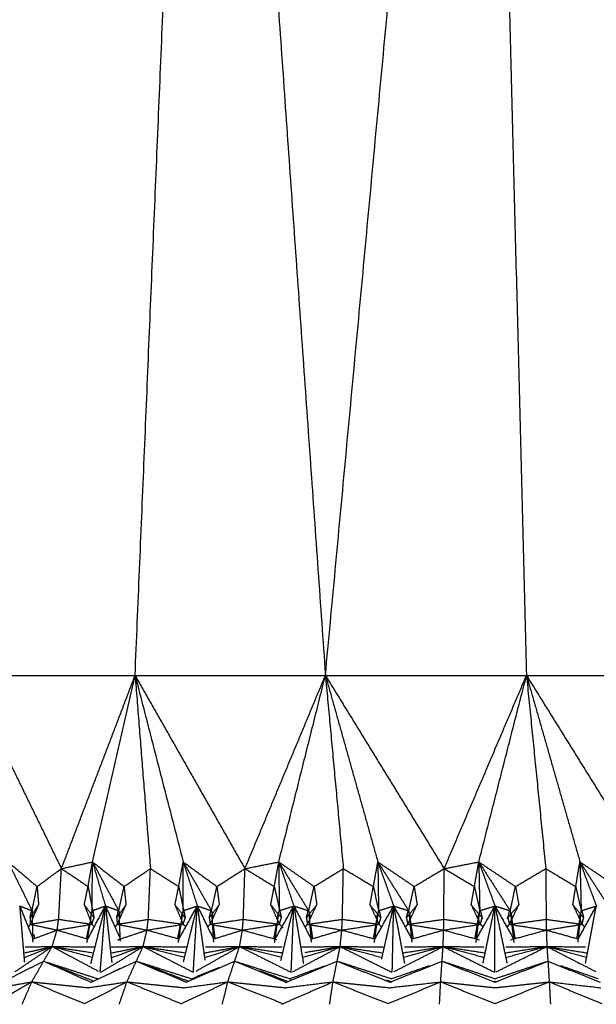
# Model space of a CAD drawing. Header units: millimetres. Extents: x 0 to 20, y 0 to 45.7.
# Tile 56 of 77: x 5.949 to 6.793, y 33.658 to 35.097. Entities that reach past the tile are written whole.
import ezdxf

# ---------------------------------------------------------------- set-up
doc = ezdxf.new("R2010")
doc.units = ezdxf.units.MM
doc.header["$MEASUREMENT"] = 0
doc.layers.add('Make2D$visible$lines', color=7, linetype='Continuous', true_color=0x000000)

msp = doc.modelspace()

# ---------------------------------------------------------------- linework, layer by layer
at = {"layer": 'Make2D$visible$lines'}
for points in [[(6.1178, 34.1387), (6.1697, 35.375), (6.2216, 36.6114)], [(6.2216, 36.6114), (6.309, 35.375), (6.3963, 34.1387)], [(6.3963, 34.1387), (6.5117, 35.375), (6.627, 36.6114)], [(6.627, 36.6114), (6.6588, 35.375), (6.6905, 34.1387)], [(5.8723, 34.1387), (5.9411, 33.9975), (6.01, 33.8563)], [(5.8723, 34.1387), (5.995, 34.1387), (6.1178, 34.1387)], [(6.01, 33.8563), (6.0639, 33.9975), (6.1178, 34.1387)], [(6.0555, 33.8661), (6.0866, 34.0024), (6.1178, 34.1387)], [(6.1178, 34.1387), (6.129, 33.9975), (6.1403, 33.8563)], [(6.1178, 34.1387), (6.153, 34.0024), (6.1882, 33.8661)], [(6.1178, 34.1387), (6.1981, 33.9975), (6.2785, 33.8563)], [(6.1178, 34.1387), (6.2571, 34.1387), (6.3963, 34.1387)], [(6.2785, 33.8563), (6.3374, 33.9975), (6.3963, 34.1387)], [(6.3281, 33.8661), (6.3622, 34.0024), (6.3963, 34.1387)], [(6.3963, 34.1387), (6.4094, 33.9975), (6.4225, 33.8563)], [(6.3963, 34.1387), (6.4347, 34.0024), (6.473, 33.8661)], [(6.3963, 34.1387), (6.4832, 33.9975), (6.57, 33.8563)], [(6.3963, 34.1387), (6.5434, 34.1387), (6.6905, 34.1387)], [(6.57, 33.8563), (6.6303, 33.9975), (6.6905, 34.1387)], [(6.6207, 33.8661), (6.6556, 34.0024), (6.6905, 34.1387)], [(6.6905, 34.1387), (6.7046, 33.9975), (6.7187, 33.8563)], [(6.6905, 34.1387), (6.7296, 34.0024), (6.7687, 33.8661)], [(6.6905, 34.1387), (6.7784, 33.9975), (6.8662, 33.8563)], [(6.6905, 34.1387), (6.8361, 34.1387), (6.9818, 34.1387)], [(5.932, 33.8661), (5.9532, 33.8482), (5.9744, 33.8302)], [(5.932, 33.8661), (5.9495, 33.8304), (5.967, 33.7947)], [(6.01, 33.8563), (6.0327, 33.8612), (6.0555, 33.8661)], [(6.049, 33.8302), (6.0522, 33.8482), (6.0555, 33.8661)], [(6.0549, 33.7948), (6.0552, 33.8305), (6.0555, 33.8661)], [(6.0555, 33.8661), (6.0785, 33.8482), (6.1016, 33.8302)], [(6.0555, 33.8661), (6.0747, 33.8304), (6.094, 33.7947)], [(6.0555, 33.8661), (6.0649, 33.8339), (6.0744, 33.8018)], [(6.1816, 33.8302), (6.1849, 33.8482), (6.1882, 33.8661)], [(6.1882, 33.8661), (6.2128, 33.8482), (6.2375, 33.8302)], [(6.1882, 33.8661), (6.2089, 33.8304), (6.2296, 33.7947)], [(6.1882, 33.8661), (6.1985, 33.8339), (6.2088, 33.8018)], [(6.1882, 33.7948), (6.1882, 33.8305), (6.1882, 33.8661)], [(6.2785, 33.8563), (6.3033, 33.8612), (6.3281, 33.8661)], [(6.3215, 33.8302), (6.3248, 33.8482), (6.3281, 33.8661)], [(6.3281, 33.8661), (6.3539, 33.8482), (6.3797, 33.8302)], [(6.3281, 33.8661), (6.3499, 33.8304), (6.3718, 33.7947)], [(6.3281, 33.8661), (6.3391, 33.8339), (6.3501, 33.8018)], [(6.3281, 33.8661), (6.3284, 33.8305), (6.3286, 33.7948)], [(6.4665, 33.8302), (6.4698, 33.8482), (6.473, 33.8661)], [(6.473, 33.8661), (6.4996, 33.8482), (6.5261, 33.8302)], [(6.473, 33.8661), (6.4956, 33.8304), (6.5182, 33.7947)], [(6.473, 33.8661), (6.4846, 33.8339), (6.4961, 33.8018)], [(6.473, 33.8661), (6.4735, 33.8305), (6.474, 33.7948)], [(6.57, 33.8563), (6.5954, 33.8612), (6.6207, 33.8661)], [(6.6143, 33.8302), (6.6175, 33.8482), (6.6207, 33.8661)], [(6.6207, 33.8661), (6.6475, 33.8482), (6.6744, 33.8302)], [(6.6207, 33.8661), (6.6437, 33.8304), (6.6667, 33.7947)], [(6.6207, 33.8661), (6.6325, 33.8339), (6.6444, 33.8018)], [(6.6207, 33.8661), (6.6214, 33.8305), (6.6221, 33.7948)], [(6.7626, 33.8302), (6.7656, 33.8482), (6.7687, 33.8661)], [(6.7687, 33.8661), (6.7954, 33.8482), (6.8222, 33.8302)], [(6.7687, 33.8661), (6.7917, 33.8304), (6.8148, 33.7947)], [(6.7687, 33.8661), (6.7807, 33.8339), (6.7927, 33.8018)], [(6.7687, 33.8661), (6.7696, 33.8305), (6.7705, 33.7948)], [(5.9744, 33.8302), (5.9922, 33.8433), (6.01, 33.8563)], [(6.006, 33.7823), (6.008, 33.8193), (6.01, 33.8563)], [(6.01, 33.8563), (6.0295, 33.8433), (6.049, 33.8302)], [(6.1016, 33.8302), (6.121, 33.8433), (6.1403, 33.8563)], [(6.1371, 33.7823), (6.1387, 33.8193), (6.1403, 33.8563)], [(6.1403, 33.8563), (6.1609, 33.8433), (6.1816, 33.8302)], [(6.2375, 33.8302), (6.258, 33.8433), (6.2785, 33.8563)], [(6.2762, 33.7823), (6.2774, 33.8193), (6.2785, 33.8563)], [(6.2785, 33.8563), (6.3, 33.8433), (6.3215, 33.8302)], [(6.3797, 33.8302), (6.4011, 33.8433), (6.4225, 33.8563)], [(6.4211, 33.7823), (6.4218, 33.8193), (6.4225, 33.8563)], [(6.4225, 33.8563), (6.4445, 33.8433), (6.4665, 33.8302)], [(6.5261, 33.8302), (6.5481, 33.8433), (6.57, 33.8563)], [(6.5696, 33.7823), (6.5698, 33.8193), (6.57, 33.8563)], [(6.57, 33.8563), (6.5922, 33.8433), (6.6143, 33.8302)], [(6.6744, 33.8302), (6.6966, 33.8433), (6.7187, 33.8563)], [(6.7187, 33.8563), (6.719, 33.8193), (6.7192, 33.7823)], [(6.7187, 33.8563), (6.7407, 33.8433), (6.7626, 33.8302)], [(5.967, 33.7947), (5.9707, 33.8125), (5.9744, 33.8302)], [(5.9744, 33.8302), (5.9755, 33.8168), (5.9766, 33.8034)], [(6.0434, 33.8034), (6.0462, 33.8168), (6.049, 33.8302)], [(6.049, 33.8302), (6.0534, 33.8073), (6.0577, 33.7843)], [(6.094, 33.7947), (6.0978, 33.8125), (6.1016, 33.8302)], [(6.1016, 33.8302), (6.103, 33.8168), (6.1045, 33.8034)], [(6.1761, 33.8034), (6.1789, 33.8168), (6.1816, 33.8302)], [(6.1816, 33.8302), (6.1864, 33.8073), (6.1912, 33.7843)], [(6.2296, 33.7947), (6.2335, 33.8125), (6.2375, 33.8302)], [(6.2375, 33.8302), (6.2392, 33.8168), (6.2409, 33.8034)], [(6.3162, 33.8034), (6.3189, 33.8168), (6.3215, 33.8302)], [(6.3215, 33.8302), (6.3267, 33.8073), (6.3318, 33.7843)], [(6.3718, 33.7947), (6.3757, 33.8125), (6.3797, 33.8302)], [(6.3797, 33.8302), (6.3817, 33.8168), (6.3836, 33.8034)], [(6.4614, 33.8034), (6.464, 33.8168), (6.4665, 33.8302)], [(6.4665, 33.8302), (6.4703, 33.8125), (6.474, 33.7948)], [(6.5182, 33.7947), (6.5222, 33.8125), (6.5261, 33.8302)], [(6.5261, 33.8302), (6.5283, 33.8168), (6.5305, 33.8034)], [(6.6096, 33.8034), (6.612, 33.8168), (6.6143, 33.8302)], [(6.6143, 33.8302), (6.6182, 33.8125), (6.6221, 33.7948)], [(6.6667, 33.7947), (6.6705, 33.8125), (6.6744, 33.8302)], [(6.6744, 33.8302), (6.6768, 33.8168), (6.6792, 33.8034)], [(6.7583, 33.8034), (6.7604, 33.8168), (6.7626, 33.8302)], [(6.7626, 33.8302), (6.7666, 33.8125), (6.7705, 33.7948)], [(5.9489, 33.8018), (5.9524, 33.7607), (5.9558, 33.7196)], [(5.9489, 33.8018), (5.9584, 33.7785), (5.9678, 33.7551)], [(5.9489, 33.8018), (5.958, 33.7983), (5.967, 33.7947)], [(5.9641, 33.7843), (5.9703, 33.7939), (5.9766, 33.8034)], [(5.9646, 33.775), (5.9706, 33.7892), (5.9766, 33.8034)], [(6.0434, 33.8034), (6.0506, 33.7939), (6.0577, 33.7843)], [(6.0434, 33.8034), (6.049, 33.7892), (6.0546, 33.775)], [(6.0485, 33.7532), (6.0614, 33.7775), (6.0744, 33.8018)], [(6.0532, 33.7177), (6.0638, 33.7598), (6.0744, 33.8018)], [(6.0553, 33.7949), (6.0648, 33.7983), (6.0744, 33.8018)], [(6.0668, 33.7049), (6.0706, 33.7534), (6.0744, 33.8018)], [(6.0744, 33.8018), (6.079, 33.7605), (6.0837, 33.7192)], [(6.0744, 33.8018), (6.0853, 33.7776), (6.0962, 33.7535)], [(6.0744, 33.8018), (6.0842, 33.7983), (6.094, 33.7947)], [(6.0908, 33.7843), (6.0976, 33.7939), (6.1045, 33.8034)], [(6.0918, 33.775), (6.0981, 33.7892), (6.1045, 33.8034)], [(6.1761, 33.8034), (6.1837, 33.7939), (6.1912, 33.7843)], [(6.1761, 33.8034), (6.1821, 33.7892), (6.1882, 33.775)], [(6.1821, 33.7535), (6.1955, 33.7777), (6.2088, 33.8018)], [(6.1885, 33.7949), (6.1987, 33.7983), (6.2088, 33.8018)], [(6.1886, 33.7199), (6.1987, 33.7609), (6.2088, 33.8018)], [(6.203, 33.7046), (6.2059, 33.7532), (6.2088, 33.8018)], [(6.2088, 33.8018), (6.2144, 33.7623), (6.2199, 33.7227)], [(6.2088, 33.8018), (6.2207, 33.7776), (6.2326, 33.7535)], [(6.2088, 33.8018), (6.2192, 33.7983), (6.2296, 33.7947)], [(6.2263, 33.7843), (6.2336, 33.7939), (6.2409, 33.8034)], [(6.2276, 33.775), (6.2343, 33.7892), (6.2409, 33.8034)], [(6.3162, 33.8034), (6.324, 33.7939), (6.3318, 33.7843)], [(6.3162, 33.8034), (6.3226, 33.7892), (6.3289, 33.775)], [(6.3216, 33.7514), (6.3359, 33.7766), (6.3501, 33.8018)], [(6.329, 33.7949), (6.3396, 33.7983), (6.3501, 33.8018)], [(6.3312, 33.7221), (6.3407, 33.762), (6.3501, 33.8018)], [(6.3462, 33.7047), (6.3482, 33.7533), (6.3501, 33.8018)], [(6.3501, 33.8018), (6.3571, 33.7597), (6.3641, 33.7175)], [(6.3501, 33.8018), (6.3626, 33.778), (6.375, 33.7543)], [(6.3501, 33.8018), (6.3609, 33.7983), (6.3718, 33.7947)], [(6.3684, 33.7843), (6.376, 33.7939), (6.3836, 33.8034)], [(6.3701, 33.775), (6.3769, 33.7892), (6.3836, 33.8034)], [(6.4614, 33.8034), (6.4694, 33.7939), (6.4773, 33.7843)], [(6.4614, 33.8034), (6.4681, 33.7892), (6.4747, 33.775)], [(6.469, 33.7541), (6.4825, 33.7779), (6.4961, 33.8018)], [(6.4744, 33.7949), (6.4852, 33.7983), (6.4961, 33.8018)], [(6.4786, 33.7241), (6.4874, 33.763), (6.4961, 33.8018)], [(6.4941, 33.7049), (6.4951, 33.7533), (6.4961, 33.8018)], [(6.4961, 33.8018), (6.504, 33.76), (6.5119, 33.7182)], [(6.4961, 33.8018), (6.5092, 33.7779), (6.5222, 33.754)], [(6.4961, 33.8018), (6.5072, 33.7983), (6.5182, 33.7947)], [(6.5148, 33.7843), (6.5227, 33.7939), (6.5305, 33.8034)], [(6.5168, 33.775), (6.5237, 33.7892), (6.5305, 33.8034)], [(6.6096, 33.8034), (6.6175, 33.7939), (6.6255, 33.7843)], [(6.6096, 33.8034), (6.6164, 33.7892), (6.6231, 33.775)], [(6.6177, 33.7543), (6.631, 33.7781), (6.6444, 33.8018)], [(6.6225, 33.7949), (6.6334, 33.7983), (6.6444, 33.8018)], [(6.6269, 33.7179), (6.6356, 33.7599), (6.6444, 33.8018)], [(6.6444, 33.7045), (6.6444, 33.7532), (6.6444, 33.8018)], [(6.6444, 33.8018), (6.6531, 33.7599), (6.6619, 33.7179)], [(6.6444, 33.8018), (6.6579, 33.7778), (6.6714, 33.7538)], [(6.6444, 33.8018), (6.6555, 33.7983), (6.6667, 33.7947)], [(6.6633, 33.7843), (6.6712, 33.7939), (6.6792, 33.8034)], [(6.6656, 33.775), (6.6724, 33.7892), (6.6792, 33.8034)], [(6.7583, 33.8034), (6.7661, 33.7939), (6.774, 33.7843)], [(6.7583, 33.8034), (6.7651, 33.7892), (6.7719, 33.775)], [(6.7662, 33.7535), (6.7795, 33.7776), (6.7927, 33.8018)], [(6.7709, 33.7949), (6.7818, 33.7983), (6.7927, 33.8018)], [(6.7769, 33.7182), (6.7848, 33.76), (6.7927, 33.8018)], [(5.9641, 33.7843), (5.9652, 33.7896), (5.9664, 33.7949)], [(5.967, 33.7947), (5.9678, 33.7896), (5.9686, 33.7845)], [(5.9671, 33.79), (5.9675, 33.7694), (5.968, 33.7488)], [(6.0475, 33.7484), (6.0512, 33.7716), (6.0549, 33.7947)], [(6.0524, 33.7821), (6.0532, 33.7858), (6.0539, 33.7895)], [(6.0908, 33.7843), (6.0921, 33.7896), (6.0933, 33.7949)], [(6.094, 33.7947), (6.0949, 33.7895), (6.0959, 33.7843)], [(6.0942, 33.79), (6.095, 33.77), (6.0958, 33.7501)], [(6.1811, 33.7485), (6.1846, 33.7716), (6.1882, 33.7947)], [(6.1848, 33.7829), (6.1858, 33.7863), (6.1867, 33.7897)], [(6.2263, 33.7843), (6.2276, 33.7896), (6.2289, 33.7949)], [(6.2296, 33.7947), (6.2307, 33.7894), (6.2319, 33.784)], [(6.2299, 33.7899), (6.2312, 33.7693), (6.2324, 33.7487)], [(6.3252, 33.7827), (6.3262, 33.7862), (6.3272, 33.7897)], [(6.3258, 33.7754), (6.3272, 33.7851), (6.3286, 33.7947)], [(6.3684, 33.7843), (6.3697, 33.7896), (6.371, 33.7949)], [(6.3718, 33.7947), (6.373, 33.7893), (6.3743, 33.7838)], [(6.3722, 33.7899), (6.3727, 33.7827), (6.3733, 33.7754)], [(6.4708, 33.7829), (6.4717, 33.7863), (6.4726, 33.7897)], [(6.4715, 33.7754), (6.4727, 33.7851), (6.474, 33.7947)], [(6.4748, 33.7949), (6.4761, 33.7896), (6.4773, 33.7843)], [(6.5148, 33.7843), (6.5161, 33.7896), (6.5174, 33.7949)], [(6.5182, 33.7947), (6.5192, 33.7851), (6.5201, 33.7754)], [(6.5194, 33.7899), (6.5202, 33.7868), (6.521, 33.7836)], [(6.619, 33.7831), (6.6199, 33.7864), (6.6208, 33.7897)], [(6.6199, 33.7754), (6.621, 33.7851), (6.6221, 33.7947)], [(6.6229, 33.795), (6.6242, 33.7896), (6.6255, 33.7843)], [(6.6633, 33.7843), (6.6645, 33.7896), (6.6658, 33.795)], [(6.6667, 33.7947), (6.6678, 33.7851), (6.6689, 33.7754)], [(6.6679, 33.7899), (6.6688, 33.7867), (6.6697, 33.7834)], [(6.7678, 33.7836), (6.7685, 33.7867), (6.7693, 33.7897)], [(6.7686, 33.7754), (6.7696, 33.7851), (6.7705, 33.7947)], [(6.7714, 33.7949), (6.7727, 33.7896), (6.774, 33.7843)], [(5.9616, 33.7705), (5.9631, 33.7727), (5.9646, 33.775)], [(5.9641, 33.7843), (5.9643, 33.7796), (5.9646, 33.775)], [(5.9646, 33.775), (5.9853, 33.7786), (6.006, 33.7823)], [(5.9646, 33.775), (5.9841, 33.7707), (6.0037, 33.7665)], [(6.0037, 33.7665), (6.0048, 33.7744), (6.006, 33.7823)], [(6.0037, 33.7665), (6.0291, 33.7707), (6.0546, 33.775)], [(6.006, 33.7823), (6.0303, 33.7786), (6.0546, 33.775)], [(6.0469, 33.754), (6.0489, 33.7642), (6.0509, 33.7744)], [(6.0546, 33.775), (6.0561, 33.7796), (6.0577, 33.7843)], [(6.0546, 33.775), (6.0564, 33.7732), (6.0583, 33.7713)], [(6.0885, 33.7706), (6.0901, 33.7728), (6.0918, 33.775)], [(6.0908, 33.7843), (6.0913, 33.7796), (6.0918, 33.775)], [(6.0918, 33.775), (6.1144, 33.7786), (6.1371, 33.7823)], [(6.0918, 33.775), (6.1135, 33.7707), (6.1352, 33.7665)], [(6.1352, 33.7665), (6.1362, 33.7744), (6.1371, 33.7823)], [(6.1352, 33.7665), (6.1617, 33.7707), (6.1882, 33.775)], [(6.1371, 33.7823), (6.1626, 33.7786), (6.1882, 33.775)], [(6.1802, 33.754), (6.1822, 33.7642), (6.1842, 33.7744)], [(6.1882, 33.775), (6.1897, 33.7796), (6.1912, 33.7843)], [(6.1882, 33.775), (6.19, 33.7732), (6.1919, 33.7715)], [(6.2241, 33.7706), (6.2259, 33.7728), (6.2276, 33.775)], [(6.2263, 33.7843), (6.227, 33.7796), (6.2276, 33.775)], [(6.2276, 33.775), (6.2519, 33.7786), (6.2762, 33.7823)], [(6.2276, 33.775), (6.2513, 33.7707), (6.2749, 33.7665)], [(6.2321, 33.7742), (6.2333, 33.7641), (6.2345, 33.7541)], [(6.2749, 33.7665), (6.2755, 33.7744), (6.2762, 33.7823)], [(6.2749, 33.7665), (6.3019, 33.7707), (6.3289, 33.775)], [(6.2762, 33.7823), (6.3012, 33.7788), (6.3261, 33.7754)], [(6.3209, 33.754), (6.3228, 33.7642), (6.3247, 33.7744)], [(6.322, 33.7485), (6.3239, 33.7615), (6.3257, 33.7746)], [(6.3289, 33.775), (6.3304, 33.7796), (6.3318, 33.7843)], [(6.3289, 33.775), (6.3313, 33.7729), (6.3336, 33.7708)], [(6.3326, 33.7709), (6.3332, 33.7703), (6.3337, 33.7697)], [(6.3664, 33.7707), (6.3683, 33.7728), (6.3701, 33.775)], [(6.3684, 33.7843), (6.3692, 33.7796), (6.3701, 33.775)], [(6.3701, 33.775), (6.3952, 33.7707), (6.4203, 33.7665)], [(6.3733, 33.7754), (6.3972, 33.7788), (6.4211, 33.7823)], [(6.3734, 33.7744), (6.3744, 33.7615), (6.3755, 33.7486)], [(6.3746, 33.7742), (6.376, 33.7641), (6.3774, 33.7541)], [(6.4203, 33.7665), (6.4207, 33.7744), (6.4211, 33.7823)], [(6.4203, 33.7665), (6.4475, 33.7707), (6.4747, 33.775)], [(6.4211, 33.7823), (6.4465, 33.7788), (6.4718, 33.7754)], [(6.4666, 33.754), (6.4685, 33.7642), (6.4703, 33.7743)], [(6.468, 33.7485), (6.4697, 33.7615), (6.4714, 33.7745)], [(6.4705, 33.7755), (6.471, 33.7784), (6.4715, 33.7812)], [(6.4718, 33.7754), (6.4733, 33.7752), (6.4747, 33.775)], [(6.4747, 33.775), (6.476, 33.7796), (6.4773, 33.7843)], [(6.4747, 33.775), (6.4766, 33.7729), (6.4785, 33.7708)], [(6.5131, 33.7707), (6.515, 33.7729), (6.5168, 33.775)], [(6.5148, 33.7843), (6.5158, 33.7796), (6.5168, 33.775)], [(6.5168, 33.775), (6.5431, 33.7707), (6.5693, 33.7665)], [(6.5201, 33.7754), (6.5448, 33.7788), (6.5696, 33.7823)], [(6.5202, 33.782), (6.5207, 33.7788), (6.5212, 33.7756)], [(6.5202, 33.7744), (6.5215, 33.7615), (6.5228, 33.7486)], [(6.5214, 33.7742), (6.523, 33.7641), (6.5246, 33.754)], [(6.5693, 33.7665), (6.5694, 33.7744), (6.5696, 33.7823)], [(6.5693, 33.7665), (6.5962, 33.7707), (6.6231, 33.775)], [(6.5696, 33.7823), (6.5949, 33.7788), (6.6202, 33.7754)], [(6.6152, 33.754), (6.6169, 33.7642), (6.6186, 33.7743)], [(6.6168, 33.7485), (6.6183, 33.7615), (6.6198, 33.7745)], [(6.6188, 33.7756), (6.6193, 33.7785), (6.6198, 33.7814)], [(6.6202, 33.7754), (6.6217, 33.7752), (6.6231, 33.775)], [(6.6231, 33.775), (6.6243, 33.7796), (6.6255, 33.7843)], [(6.6231, 33.775), (6.625, 33.7729), (6.6269, 33.7708)], [(6.6255, 33.7843), (6.6259, 33.7836), (6.6263, 33.7829)], [(6.6618, 33.7708), (6.6637, 33.7729), (6.6656, 33.775)], [(6.6625, 33.7829), (6.6629, 33.7836), (6.6633, 33.7843)], [(6.6633, 33.7843), (6.6644, 33.7796), (6.6656, 33.775)], [(6.6656, 33.775), (6.6672, 33.7752), (6.6689, 33.7754)], [(6.6656, 33.775), (6.6925, 33.7707), (6.7195, 33.7665)], [(6.6689, 33.7754), (6.694, 33.7788), (6.7192, 33.7822)], [(6.6689, 33.7818), (6.6694, 33.7787), (6.6699, 33.7756)], [(6.669, 33.7744), (6.6705, 33.7615), (6.672, 33.7485)], [(6.6702, 33.7743), (6.6719, 33.7641), (6.6736, 33.754)], [(6.7192, 33.7822), (6.7193, 33.7744), (6.7195, 33.7665)], [(6.7192, 33.7822), (6.7441, 33.7788), (6.769, 33.7754)], [(6.7195, 33.7665), (6.7457, 33.7707), (6.7719, 33.775)], [(6.7642, 33.754), (6.7658, 33.7641), (6.7673, 33.7742)], [(6.766, 33.7486), (6.7673, 33.7615), (6.7686, 33.7745)], [(6.7676, 33.7756), (6.768, 33.7786), (6.7685, 33.7816)], [(6.769, 33.7754), (6.7705, 33.7752), (6.7719, 33.775)], [(6.7719, 33.775), (6.773, 33.7796), (6.774, 33.7843)], [(6.7719, 33.775), (6.7738, 33.7729), (6.7757, 33.7707)], [(5.9685, 33.7535), (5.9861, 33.76), (6.0037, 33.7665)], [(5.9698, 33.7601), (5.97, 33.7571), (5.9702, 33.7541)], [(5.9964, 33.7424), (6, 33.7544), (6.0037, 33.7665)], [(6.0037, 33.7665), (6.0261, 33.76), (6.0486, 33.7535)], [(6.0962, 33.7535), (6.1157, 33.76), (6.1352, 33.7665)], [(6.1295, 33.7424), (6.1324, 33.7544), (6.1352, 33.7665)], [(6.1352, 33.7665), (6.1587, 33.76), (6.1821, 33.7535)], [(6.2321, 33.7533), (6.2535, 33.7599), (6.2749, 33.7665)], [(6.2707, 33.7424), (6.2728, 33.7544), (6.2749, 33.7665)], [(6.2749, 33.7665), (6.2998, 33.7597), (6.3248, 33.7529)], [(6.3753, 33.7534), (6.3978, 33.76), (6.4203, 33.7665)], [(6.4178, 33.7424), (6.4191, 33.7544), (6.4203, 33.7665)], [(6.4203, 33.7665), (6.4446, 33.76), (6.4688, 33.7534)], [(6.5224, 33.7534), (6.5458, 33.76), (6.5693, 33.7665)], [(6.5684, 33.7424), (6.5689, 33.7544), (6.5693, 33.7665)], [(6.5693, 33.7665), (6.5954, 33.7594), (6.6215, 33.7523)], [(6.6673, 33.7523), (6.6934, 33.7594), (6.7195, 33.7665)], [(6.7195, 33.7665), (6.7199, 33.7544), (6.7203, 33.7424)], [(6.7195, 33.7665), (6.743, 33.76), (6.7665, 33.7534)], [(5.9421, 33.7056), (5.9693, 33.724), (5.9964, 33.7424)], [(5.9563, 33.7332), (5.9764, 33.7378), (5.9964, 33.7424)], [(5.9568, 33.7269), (5.9766, 33.7347), (5.9964, 33.7424)], [(5.9568, 33.742), (5.9766, 33.7422), (5.9964, 33.7424)], [(5.984, 33.7211), (5.9902, 33.7317), (5.9964, 33.7424)], [(5.9964, 33.7424), (6.0257, 33.738), (6.0549, 33.7336)], [(5.9964, 33.7424), (6.0273, 33.7422), (6.0581, 33.742)], [(5.9964, 33.7424), (6.0259, 33.7346), (6.0554, 33.7268)], [(5.9964, 33.7424), (6.0302, 33.7244), (6.0639, 33.7065)], [(6.0679, 33.7048), (6.0987, 33.7236), (6.1295, 33.7424)], [(6.0829, 33.742), (6.1062, 33.7422), (6.1295, 33.7424)], [(6.0832, 33.7265), (6.1064, 33.7345), (6.1295, 33.7424)], [(6.0842, 33.7333), (6.1069, 33.7379), (6.1295, 33.7424)], [(6.0922, 33.7521), (6.0939, 33.7527), (6.0957, 33.7533)], [(6.1196, 33.7211), (6.1246, 33.7317), (6.1295, 33.7424)], [(6.1295, 33.7424), (6.16, 33.7379), (6.1905, 33.7334)], [(6.1295, 33.7424), (6.1612, 33.7422), (6.1928, 33.742)], [(6.1295, 33.7424), (6.1599, 33.7346), (6.1903, 33.7267)], [(6.1295, 33.7424), (6.1657, 33.7239), (6.202, 33.7053)], [(6.2071, 33.7065), (6.2389, 33.7245), (6.2707, 33.7424)], [(6.2185, 33.733), (6.2446, 33.7377), (6.2707, 33.7424)], [(6.2194, 33.7265), (6.2451, 33.7344), (6.2707, 33.7424)], [(6.221, 33.742), (6.2459, 33.7422), (6.2707, 33.7424)], [(6.2635, 33.7211), (6.2671, 33.7317), (6.2707, 33.7424)], [(6.2707, 33.7424), (6.3023, 33.7378), (6.3338, 33.7332)], [(6.2707, 33.7424), (6.3018, 33.7422), (6.3329, 33.742)], [(6.2707, 33.7424), (6.3015, 33.7345), (6.3323, 33.7267)], [(6.2707, 33.7424), (6.3084, 33.7236), (6.3462, 33.7047)], [(6.3482, 33.7054), (6.383, 33.7239), (6.4178, 33.7424)], [(6.3618, 33.742), (6.3898, 33.7422), (6.4178, 33.7424)], [(6.3637, 33.7268), (6.3907, 33.7346), (6.4178, 33.7424)], [(6.3665, 33.7339), (6.3922, 33.7381), (6.4178, 33.7424)], [(6.4135, 33.7211), (6.4156, 33.7317), (6.4178, 33.7424)], [(6.4178, 33.7424), (6.4482, 33.7379), (6.4787, 33.7334)], [(6.4178, 33.7424), (6.4492, 33.7422), (6.4807, 33.742)], [(6.4178, 33.7424), (6.4485, 33.7345), (6.4792, 33.7266)], [(6.4178, 33.7424), (6.4557, 33.7236), (6.4936, 33.7049)], [(6.4967, 33.7058), (6.5326, 33.7241), (6.5684, 33.7424)], [(6.5091, 33.7331), (6.5388, 33.7377), (6.5684, 33.7424)], [(6.5108, 33.7267), (6.5396, 33.7345), (6.5684, 33.7424)], [(6.5121, 33.742), (6.5403, 33.7422), (6.5684, 33.7424)], [(6.567, 33.7211), (6.5677, 33.7317), (6.5684, 33.7424)], [(6.5685, 33.7424), (6.5993, 33.7378), (6.6301, 33.7331)], [(6.5685, 33.7424), (6.5983, 33.7422), (6.6281, 33.742)], [(6.5685, 33.7424), (6.5986, 33.7345), (6.6287, 33.7266)], [(6.5685, 33.7424), (6.6055, 33.7239), (6.6426, 33.7054)], [(6.6461, 33.7054), (6.6832, 33.7239), (6.7203, 33.7424)], [(6.6587, 33.7331), (6.6895, 33.7378), (6.7203, 33.7424)], [(6.66, 33.7266), (6.6902, 33.7345), (6.7203, 33.7424)], [(6.6603, 33.742), (6.6903, 33.7422), (6.7203, 33.7424)], [(6.7203, 33.7424), (6.721, 33.7317), (6.7218, 33.7211)], [(6.7203, 33.7424), (6.75, 33.7377), (6.7797, 33.7331)], [(6.7203, 33.7424), (6.7486, 33.7422), (6.7769, 33.742)], [(6.7203, 33.7424), (6.7492, 33.7345), (6.778, 33.7267)], [(6.7203, 33.7424), (6.7562, 33.7241), (6.7921, 33.7057)], [(5.9238, 33.6906), (5.9539, 33.7058), (5.984, 33.7211)], [(5.9667, 33.6908), (5.9754, 33.706), (5.984, 33.7211)], [(5.984, 33.7211), (6.0182, 33.7059), (6.0523, 33.6907)], [(5.9889, 33.7195), (6.0263, 33.7073), (6.0638, 33.6952)], [(6.0022, 33.7139), (6.0292, 33.7032), (6.0562, 33.6925)], [(6.0526, 33.69), (6.0861, 33.7055), (6.1196, 33.7211)], [(6.1016, 33.7129), (6.1022, 33.7132), (6.1027, 33.7134)], [(6.1059, 33.6909), (6.1128, 33.706), (6.1196, 33.7211)], [(6.1196, 33.7211), (6.1599, 33.7083), (6.2001, 33.6954)], [(6.1196, 33.7211), (6.1578, 33.7064), (6.196, 33.6917)], [(6.1196, 33.7211), (6.1562, 33.7057), (6.1927, 33.6903)], [(6.1927, 33.6903), (6.2281, 33.7057), (6.2635, 33.7211)], [(6.2535, 33.6908), (6.2585, 33.706), (6.2635, 33.7211)], [(6.2635, 33.7211), (6.3046, 33.708), (6.3457, 33.695)], [(6.2635, 33.7211), (6.3017, 33.7056), (6.3398, 33.69)], [(6.3379, 33.6897), (6.3757, 33.7054), (6.4135, 33.7211)], [(6.3454, 33.6959), (6.3703, 33.7051), (6.3953, 33.7143)], [(6.4074, 33.6908), (6.4104, 33.706), (6.4135, 33.7211)], [(6.4135, 33.7211), (6.4534, 33.7082), (6.4934, 33.6953)], [(6.4135, 33.7211), (6.4521, 33.7057), (6.4907, 33.6902)], [(6.4909, 33.6904), (6.5289, 33.7057), (6.567, 33.7211)], [(6.4934, 33.6955), (6.521, 33.7051), (6.5486, 33.7147)], [(6.5649, 33.6908), (6.566, 33.706), (6.567, 33.7211)], [(6.567, 33.7211), (6.6057, 33.7083), (6.6444, 33.6954)], [(6.567, 33.7211), (6.6056, 33.7057), (6.6441, 33.6904)], [(6.6444, 33.6954), (6.6831, 33.7083), (6.7218, 33.7211)], [(6.6447, 33.6904), (6.6832, 33.7057), (6.7218, 33.7211)], [(6.7218, 33.7211), (6.7599, 33.7057), (6.7981, 33.6903)], [(6.7218, 33.7211), (6.7228, 33.706), (6.7238, 33.6908)], [(6.7402, 33.7147), (6.7677, 33.7051), (6.7952, 33.6956)], [(6.0853, 33.7055), (6.0913, 33.7083), (6.0974, 33.711)], [(6.2001, 33.6954), (6.2197, 33.7033), (6.2392, 33.7112)], [(6.2394, 33.7113), (6.2399, 33.7115), (6.2405, 33.7118)], [(6.2995, 33.7074), (6.3207, 33.6994), (6.3418, 33.6914)], [(5.912, 33.6593), (5.9392, 33.675), (5.9664, 33.6906)], [(5.9165, 33.6819), (5.9415, 33.6864), (5.9664, 33.6908)], [(5.9525, 33.658), (5.9595, 33.6742), (5.9665, 33.6904)], [(5.9667, 33.6908), (6.008, 33.6865), (6.0493, 33.6822)], [(5.9667, 33.6908), (6.0052, 33.6749), (6.0437, 33.659)], [(6.0437, 33.659), (6.0748, 33.6749), (6.1059, 33.6908)], [(6.0493, 33.6823), (6.0776, 33.6865), (6.1059, 33.6908)], [(6.0946, 33.658), (6.1002, 33.6744), (6.1059, 33.6908)], [(6.1059, 33.6908), (6.1478, 33.6865), (6.1896, 33.6822)], [(6.1059, 33.6908), (6.1461, 33.6748), (6.1863, 33.6587)], [(6.1854, 33.659), (6.2193, 33.6749), (6.2532, 33.6907)], [(6.1885, 33.6821), (6.2208, 33.6864), (6.2532, 33.6908)], [(6.2454, 33.658), (6.2494, 33.6743), (6.2535, 33.6907)], [(6.2535, 33.6908), (6.2962, 33.6865), (6.3388, 33.6821)], [(6.2535, 33.6908), (6.2942, 33.6748), (6.3349, 33.6588)], [(6.3323, 33.6582), (6.3697, 33.6744), (6.407, 33.6907)], [(6.3361, 33.6821), (6.3716, 33.6865), (6.407, 33.6908)], [(6.4024, 33.658), (6.4049, 33.6742), (6.4073, 33.6905)], [(6.4074, 33.6908), (6.4493, 33.6865), (6.4912, 33.6821)], [(6.4074, 33.6908), (6.4477, 33.6749), (6.4881, 33.659)], [(6.4859, 33.6935), (6.4896, 33.6921), (6.4933, 33.6907)], [(6.4881, 33.659), (6.5265, 33.6749), (6.5649, 33.6908)], [(6.4896, 33.6822), (6.5273, 33.6865), (6.5649, 33.6908)], [(6.5633, 33.658), (6.5641, 33.6744), (6.5649, 33.6908)], [(6.565, 33.6908), (6.6047, 33.6865), (6.6444, 33.6823)], [(6.565, 33.6908), (6.6046, 33.6749), (6.6443, 33.6591)], [(6.6426, 33.6918), (6.6435, 33.6914), (6.6444, 33.6911)], [(6.6444, 33.6911), (6.6453, 33.6914), (6.6461, 33.6918)], [(6.6444, 33.6822), (6.6841, 33.6865), (6.7238, 33.6908)], [(6.6445, 33.6591), (6.6841, 33.675), (6.7238, 33.6908)], [(6.7238, 33.6908), (6.7615, 33.6865), (6.7992, 33.6822)], [(6.7238, 33.6908), (6.7622, 33.6749), (6.8007, 33.659)], [(6.7238, 33.6908), (6.7246, 33.6744), (6.7255, 33.658)]]:
    msp.add_open_spline(points, degree=2, dxfattribs=at)

doc.saveas('drawing.dxf')
